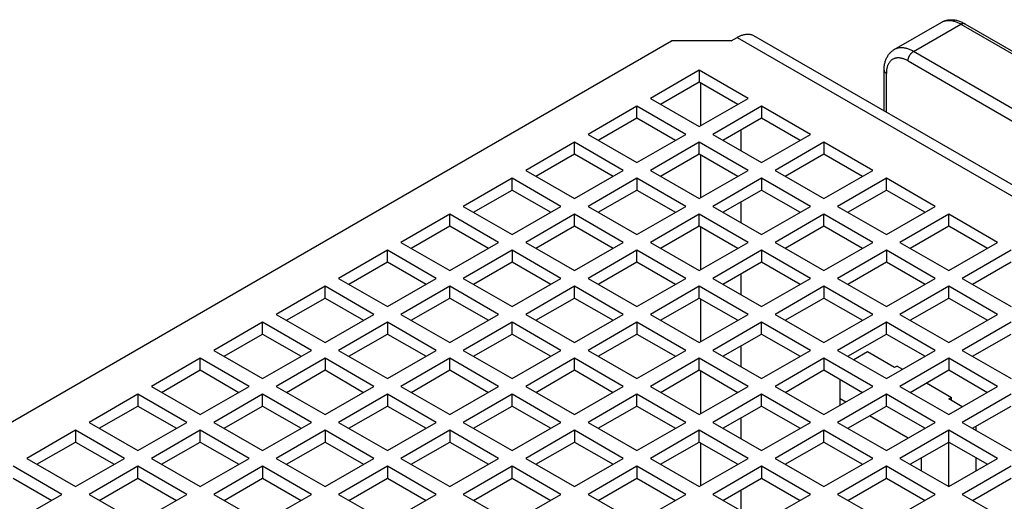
# Model space of a CAD drawing. Header units: inches. Extents: x 0 to 34, y 0 to 22.
# Tile 56 of 58: x 28.1 to 30.1, y 19.3 to 20.3. Entities that reach past the tile are written whole.
import ezdxf

# ---------------------------------------------------------------- set-up
doc = ezdxf.new("R2010")
doc.units = ezdxf.units.IN
doc.header["$LTSCALE"] = 1.87
doc.header["$MEASUREMENT"] = 0
doc.layers.get('0').update_dxf_attribs({"linetype": 'CONTINUOUS'})

msp = doc.modelspace()

# ---------------------------------------------------------------- linework, layer by layer
at = {"color": 7, "linetype": 'CONTINUOUS'}
for p, q in [((29.8973, 20.2764), (29.9948, 20.3327)), ((29.9367, 20.2725), (30.0341, 20.3288)), ((30.0341, 20.3288), (30.2568, 20.2002)), ((30.042, 20.3296), (30.2647, 20.201)), ((29.5623, 20.2942), (29.5748, 20.3015)), ((29.5748, 20.3015), (31.1226, 19.4078)), ((31.1571, 19.4112), (29.6092, 20.3049)), ((26.7218, 18.725), (29.4398, 20.2942)), ((29.5623, 20.2942), (29.4398, 20.2942)), ((30.1594, 20.1439), (29.9367, 20.2725)), ((29.9256, 20.2532), (30.1483, 20.1247)), ((29.4968, 20.234), (29.3966, 20.1761)), ((29.4968, 20.234), (29.4968, 20.2099)), ((29.5971, 20.1761), (29.4968, 20.234)), ((29.8764, 20.1506), (29.8764, 20.234)), ((29.881, 20.148), (29.881, 20.2275)), ((29.4175, 20.1641), (29.4968, 20.2099)), ((29.4968, 20.2099), (29.5762, 20.1641)), ((29.4996, 20.2083), (29.4996, 20.1198)), ((29.3966, 20.1761), (29.4968, 20.1182)), ((29.4968, 20.1182), (29.5971, 20.1761)), ((29.3688, 20.16), (29.2686, 20.1022)), ((29.3688, 20.1359), (29.3688, 20.16)), ((29.469, 20.1022), (29.3688, 20.16)), ((29.6249, 20.16), (29.5247, 20.1022)), ((29.6249, 20.16), (29.6249, 20.1359)), ((29.7251, 20.1022), (29.6249, 20.16)), ((29.2894, 20.0901), (29.3688, 20.1359)), ((29.3688, 20.1359), (29.4481, 20.0901)), ((29.5455, 20.0901), (29.6249, 20.1359)), ((29.6249, 20.1359), (29.7042, 20.0901)), ((29.2686, 20.1022), (29.3688, 20.0443)), ((29.3688, 20.0443), (29.469, 20.1022)), ((29.5247, 20.1022), (29.6249, 20.0443)), ((29.5831, 20.0684), (29.5831, 20.1118)), ((29.6249, 20.0443), (29.7251, 20.1022)), ((29.2407, 20.0861), (29.1405, 20.0282)), ((29.2407, 20.062), (29.2407, 20.0861)), ((29.3409, 20.0282), (29.2407, 20.0861)), ((29.4968, 20.0861), (29.3966, 20.0282)), ((29.4968, 20.062), (29.4968, 20.0861)), ((29.5971, 20.0282), (29.4968, 20.0861)), ((29.753, 20.0861), (29.6527, 20.0282)), ((29.753, 20.0861), (29.753, 20.062)), ((29.8532, 20.0282), (29.753, 20.0861)), ((29.1614, 20.0162), (29.2407, 20.062)), ((29.2407, 20.062), (29.3201, 20.0162)), ((29.4175, 20.0162), (29.4968, 20.062)), ((29.4968, 20.062), (29.5762, 20.0162)), ((29.4996, 20.0604), (29.4996, 19.972)), ((29.6736, 20.0162), (29.753, 20.062)), ((29.753, 20.062), (29.8323, 20.0162)), ((29.1405, 20.0282), (29.2407, 19.9704)), ((29.2407, 19.9704), (29.3409, 20.0282)), ((29.3966, 20.0282), (29.4968, 19.9704)), ((29.4968, 19.9704), (29.5971, 20.0282)), ((29.6527, 20.0282), (29.753, 19.9704)), ((29.753, 19.9704), (29.8532, 20.0282)), ((29.1127, 20.0122), (29.0124, 19.9543)), ((29.1127, 19.988), (29.1127, 20.0122)), ((29.2129, 19.9543), (29.1127, 20.0122)), ((29.3688, 20.0122), (29.2686, 19.9543)), ((29.3688, 20.0122), (29.3688, 19.988)), ((29.469, 19.9543), (29.3688, 20.0122)), ((29.6249, 20.0122), (29.5247, 19.9543)), ((29.6249, 20.0122), (29.6249, 19.988)), ((29.7251, 19.9543), (29.6249, 20.0122)), ((29.881, 20.0122), (29.7808, 19.9543)), ((29.881, 19.988), (29.881, 20.0122)), ((29.9812, 19.9543), (29.881, 20.0122)), ((29.0333, 19.9422), (29.1127, 19.988)), ((29.1127, 19.988), (29.192, 19.9422)), ((29.2894, 19.9422), (29.3688, 19.988)), ((29.3688, 19.988), (29.4481, 19.9422)), ((29.5455, 19.9422), (29.6249, 19.988)), ((29.6249, 19.988), (29.7042, 19.9422)), ((29.8017, 19.9422), (29.881, 19.988)), ((29.881, 19.988), (29.9604, 19.9422)), ((29.0124, 19.9543), (29.1127, 19.8964)), ((29.1127, 19.8964), (29.2129, 19.9543)), ((29.2686, 19.9543), (29.3688, 19.8964)), ((29.3688, 19.8964), (29.469, 19.9543)), ((29.5247, 19.9543), (29.6249, 19.8964)), ((29.5831, 19.9205), (29.5831, 19.9639)), ((29.6249, 19.8964), (29.7251, 19.9543)), ((29.7808, 19.9543), (29.881, 19.8964)), ((29.881, 19.8964), (29.9812, 19.9543)), ((28.9846, 19.9382), (28.8844, 19.8804)), ((28.9846, 19.9141), (28.9846, 19.9382)), ((29.0848, 19.8804), (28.9846, 19.9382)), ((29.2407, 19.9382), (29.1405, 19.8804)), ((29.2407, 19.9141), (29.2407, 19.9382)), ((29.3409, 19.8804), (29.2407, 19.9382)), ((29.4968, 19.9382), (29.3966, 19.8804)), ((29.4968, 19.9141), (29.4968, 19.9382)), ((29.5971, 19.8804), (29.4968, 19.9382)), ((29.753, 19.9382), (29.6527, 19.8804)), ((29.753, 19.9141), (29.753, 19.9382)), ((29.8532, 19.8804), (29.753, 19.9382)), ((30.0091, 19.9382), (29.9088, 19.8804)), ((30.0091, 19.9141), (30.0091, 19.9382)), ((30.1093, 19.8804), (30.0091, 19.9382)), ((28.9053, 19.8683), (28.9846, 19.9141)), ((28.9846, 19.9141), (29.0639, 19.8683)), ((29.1614, 19.8683), (29.2407, 19.9141)), ((29.2407, 19.9141), (29.3201, 19.8683)), ((29.4175, 19.8683), (29.4968, 19.9141)), ((29.4968, 19.9141), (29.5762, 19.8683)), ((29.6736, 19.8683), (29.753, 19.9141)), ((29.753, 19.9141), (29.8323, 19.8683)), ((29.9297, 19.8683), (30.0091, 19.9141)), ((30.0091, 19.9141), (30.0884, 19.8683)), ((29.4996, 19.9125), (29.4996, 19.8241)), ((28.8844, 19.8804), (28.9846, 19.8225)), ((28.9846, 19.8225), (29.0848, 19.8804)), ((29.1405, 19.8804), (29.2407, 19.8225)), ((29.2407, 19.8225), (29.3409, 19.8804)), ((29.3966, 19.8804), (29.4968, 19.8225)), ((29.4968, 19.8225), (29.5971, 19.8804)), ((29.6527, 19.8804), (29.753, 19.8225)), ((29.753, 19.8225), (29.8532, 19.8804)), ((29.9088, 19.8804), (30.0091, 19.8225)), ((30.0091, 19.8225), (30.1093, 19.8804)), ((28.8565, 19.8643), (28.7563, 19.8064)), ((28.8565, 19.8402), (28.8565, 19.8643)), ((28.9568, 19.8064), (28.8565, 19.8643)), ((29.1127, 19.8643), (29.0124, 19.8064)), ((29.1127, 19.8643), (29.1127, 19.8402)), ((29.2129, 19.8064), (29.1127, 19.8643)), ((29.3688, 19.8643), (29.2686, 19.8064)), ((29.3688, 19.8402), (29.3688, 19.8643)), ((29.469, 19.8064), (29.3688, 19.8643)), ((29.6249, 19.8643), (29.5247, 19.8064)), ((29.6249, 19.8643), (29.6249, 19.8402)), ((29.7251, 19.8064), (29.6249, 19.8643)), ((29.881, 19.8643), (29.7808, 19.8064)), ((29.881, 19.8643), (29.881, 19.8402)), ((29.9812, 19.8064), (29.881, 19.8643)), ((30.1371, 19.8643), (30.0369, 19.8064)), ((28.7772, 19.7944), (28.8565, 19.8402)), ((28.8565, 19.8402), (28.9359, 19.7944)), ((29.0333, 19.7944), (29.1127, 19.8402)), ((29.1127, 19.8402), (29.192, 19.7944)), ((29.2894, 19.7944), (29.3688, 19.8402)), ((29.3688, 19.8402), (29.4481, 19.7944)), ((29.5455, 19.7944), (29.6249, 19.8402)), ((29.6249, 19.8402), (29.7042, 19.7944)), ((29.8017, 19.7944), (29.881, 19.8402)), ((29.881, 19.8402), (29.9604, 19.7944)), ((30.0578, 19.7944), (30.1371, 19.8402)), ((29.5831, 19.7727), (29.5831, 19.8161)), ((28.7563, 19.8064), (28.8565, 19.7485)), ((28.8565, 19.7485), (28.9568, 19.8064)), ((29.0124, 19.8064), (29.1127, 19.7485)), ((29.1127, 19.7485), (29.2129, 19.8064)), ((29.2686, 19.8064), (29.3688, 19.7485)), ((29.3688, 19.7485), (29.469, 19.8064)), ((29.5247, 19.8064), (29.6249, 19.7485)), ((29.6249, 19.7485), (29.7251, 19.8064)), ((29.7808, 19.8064), (29.881, 19.7485)), ((29.881, 19.7485), (29.9812, 19.8064)), ((30.0369, 19.8064), (30.1371, 19.7485)), ((28.7285, 19.7903), (28.6283, 19.7325)), ((28.7285, 19.7662), (28.7285, 19.7903)), ((28.8287, 19.7325), (28.7285, 19.7903)), ((28.9846, 19.7903), (28.8844, 19.7325)), ((28.9846, 19.7662), (28.9846, 19.7903)), ((29.0848, 19.7325), (28.9846, 19.7903)), ((29.2407, 19.7903), (29.1405, 19.7325)), ((29.2407, 19.7662), (29.2407, 19.7903)), ((29.3409, 19.7325), (29.2407, 19.7903)), ((29.4968, 19.7903), (29.3966, 19.7325)), ((29.4968, 19.7662), (29.4968, 19.7903)), ((29.5971, 19.7325), (29.4968, 19.7903)), ((29.753, 19.7903), (29.6527, 19.7325)), ((29.753, 19.7903), (29.753, 19.7662)), ((29.8532, 19.7325), (29.753, 19.7903)), ((30.0091, 19.7903), (29.9088, 19.7325)), ((30.0091, 19.7662), (30.0091, 19.7903)), ((30.1093, 19.7325), (30.0091, 19.7903)), ((28.6491, 19.7204), (28.7285, 19.7662)), ((28.7285, 19.7662), (28.8078, 19.7204)), ((28.9053, 19.7204), (28.9846, 19.7662)), ((28.9846, 19.7662), (29.0639, 19.7204)), ((29.1614, 19.7204), (29.2407, 19.7662)), ((29.2407, 19.7662), (29.3201, 19.7204)), ((29.4175, 19.7204), (29.4968, 19.7662)), ((29.4968, 19.7662), (29.5762, 19.7204)), ((29.4996, 19.7646), (29.4996, 19.6762)), ((29.6736, 19.7204), (29.753, 19.7662)), ((29.753, 19.7662), (29.8323, 19.7204)), ((29.9297, 19.7204), (30.0091, 19.7662)), ((30.0091, 19.7662), (30.0884, 19.7204)), ((28.6283, 19.7325), (28.7285, 19.6746)), ((28.7285, 19.6746), (28.8287, 19.7325)), ((28.8844, 19.7325), (28.9846, 19.6746)), ((28.9846, 19.6746), (29.0848, 19.7325)), ((29.1405, 19.7325), (29.2407, 19.6746)), ((29.2407, 19.6746), (29.3409, 19.7325)), ((29.3966, 19.7325), (29.4968, 19.6746)), ((29.4968, 19.6746), (29.5971, 19.7325)), ((29.6527, 19.7325), (29.753, 19.6746)), ((29.753, 19.6746), (29.8532, 19.7325)), ((29.9088, 19.7325), (30.0091, 19.6746)), ((30.0091, 19.6746), (30.1093, 19.7325)), ((28.6004, 19.7164), (28.5002, 19.6585)), ((28.6004, 19.6923), (28.6004, 19.7164)), ((28.7006, 19.6585), (28.6004, 19.7164)), ((28.8565, 19.7164), (28.7563, 19.6585)), ((28.8565, 19.7164), (28.8565, 19.6923)), ((28.9568, 19.6585), (28.8565, 19.7164)), ((29.1127, 19.7164), (29.0124, 19.6585)), ((29.1127, 19.6923), (29.1127, 19.7164)), ((29.2129, 19.6585), (29.1127, 19.7164)), ((29.3688, 19.7164), (29.2686, 19.6585)), ((29.3688, 19.7164), (29.3688, 19.6923)), ((29.469, 19.6585), (29.3688, 19.7164)), ((29.6249, 19.7164), (29.5247, 19.6585)), ((29.6249, 19.6923), (29.6249, 19.7164)), ((29.7251, 19.6585), (29.6249, 19.7164)), ((29.881, 19.7164), (29.7808, 19.6585)), ((29.881, 19.6923), (29.881, 19.7164)), ((29.9812, 19.6585), (29.881, 19.7164)), ((30.1371, 19.7164), (30.0369, 19.6585)), ((28.5211, 19.6465), (28.6004, 19.6923)), ((28.6004, 19.6923), (28.6798, 19.6465)), ((28.7772, 19.6465), (28.8565, 19.6923)), ((28.8565, 19.6923), (28.9359, 19.6465)), ((29.0333, 19.6465), (29.1127, 19.6923)), ((29.1127, 19.6923), (29.192, 19.6465)), ((29.2894, 19.6465), (29.3688, 19.6923)), ((29.3688, 19.6923), (29.4481, 19.6465)), ((29.5455, 19.6465), (29.6249, 19.6923)), ((29.6249, 19.6923), (29.7042, 19.6465)), ((29.8017, 19.6465), (29.881, 19.6923)), ((29.881, 19.6923), (29.9604, 19.6465)), ((30.0578, 19.6465), (30.1371, 19.6923)), ((28.5002, 19.6585), (28.6004, 19.6007)), ((28.6004, 19.6007), (28.7006, 19.6585)), ((28.7563, 19.6585), (28.8565, 19.6007)), ((28.8565, 19.6007), (28.9568, 19.6585)), ((29.0124, 19.6585), (29.1127, 19.6007)), ((29.1127, 19.6007), (29.2129, 19.6585)), ((29.2686, 19.6585), (29.3688, 19.6007)), ((29.3688, 19.6007), (29.469, 19.6585)), ((29.5247, 19.6585), (29.6249, 19.6007)), ((29.5831, 19.6248), (29.5831, 19.6682)), ((29.6249, 19.6007), (29.7251, 19.6585)), ((29.7808, 19.6585), (29.881, 19.6007)), ((29.842, 19.6554), (29.8141, 19.6393)), ((29.8977, 19.6232), (29.842, 19.6554)), ((29.881, 19.6007), (29.9812, 19.6585)), ((30.0369, 19.6585), (30.1371, 19.6007)), ((28.4724, 19.6425), (28.3721, 19.5846)), ((28.4724, 19.6184), (28.4724, 19.6425)), ((28.5726, 19.5846), (28.4724, 19.6425)), ((28.7285, 19.6425), (28.6283, 19.5846)), ((28.7285, 19.6425), (28.7285, 19.6184)), ((28.8287, 19.5846), (28.7285, 19.6425)), ((28.9846, 19.6425), (28.8844, 19.5846)), ((28.9846, 19.6184), (28.9846, 19.6425)), ((29.0848, 19.5846), (28.9846, 19.6425)), ((29.2407, 19.6425), (29.1405, 19.5846)), ((29.2407, 19.6184), (29.2407, 19.6425)), ((29.3409, 19.5846), (29.2407, 19.6425)), ((29.4968, 19.6425), (29.3966, 19.5846)), ((29.4968, 19.6184), (29.4968, 19.6425)), ((29.5971, 19.5846), (29.4968, 19.6425)), ((29.753, 19.6425), (29.6527, 19.5846)), ((29.753, 19.6425), (29.753, 19.6184)), ((29.8532, 19.5846), (29.753, 19.6425)), ((30.0091, 19.6425), (29.9088, 19.5846)), ((30.0091, 19.6425), (30.0091, 19.6184)), ((30.1093, 19.5846), (30.0091, 19.6425)), ((28.393, 19.5725), (28.4724, 19.6184)), ((28.4724, 19.6184), (28.5517, 19.5725)), ((28.6491, 19.5725), (28.7285, 19.6184)), ((28.7285, 19.6184), (28.8078, 19.5725)), ((28.9053, 19.5725), (28.9846, 19.6184)), ((28.9846, 19.6184), (29.0639, 19.5725)), ((29.1614, 19.5725), (29.2407, 19.6184)), ((29.2407, 19.6184), (29.3201, 19.5725)), ((29.4175, 19.5725), (29.4968, 19.6184)), ((29.4968, 19.6184), (29.5762, 19.5725)), ((29.4996, 19.6167), (29.4996, 19.5283)), ((29.6736, 19.5725), (29.753, 19.6184)), ((29.753, 19.6184), (29.8323, 19.5725)), ((29.9033, 19.6264), (29.8977, 19.6232)), ((29.9033, 19.6264), (29.9145, 19.62)), ((29.9297, 19.5725), (30.0091, 19.6184)), ((30.0091, 19.6184), (30.0884, 19.5725)), ((29.7864, 19.546), (29.7864, 19.5991)), ((29.9632, 19.5919), (30.0146, 19.5621)), ((28.3721, 19.5846), (28.4724, 19.5267)), ((28.4724, 19.5267), (28.5726, 19.5846)), ((28.6283, 19.5846), (28.7285, 19.5267)), ((28.7285, 19.5267), (28.8287, 19.5846)), ((28.8844, 19.5846), (28.9846, 19.5267)), ((28.9846, 19.5267), (29.0848, 19.5846)), ((29.1405, 19.5846), (29.2407, 19.5267)), ((29.2407, 19.5267), (29.3409, 19.5846)), ((29.3966, 19.5846), (29.4968, 19.5267)), ((29.4968, 19.5267), (29.5971, 19.5846)), ((29.6527, 19.5846), (29.753, 19.5267)), ((29.753, 19.5267), (29.8532, 19.5846)), ((29.9088, 19.5846), (30.0091, 19.5267)), ((30.0091, 19.5267), (30.1093, 19.5846)), ((28.3443, 19.5685), (28.2441, 19.5107)), ((28.3443, 19.5685), (28.3443, 19.5444)), ((28.4445, 19.5107), (28.3443, 19.5685)), ((28.6004, 19.5685), (28.5002, 19.5107)), ((28.6004, 19.5444), (28.6004, 19.5685)), ((28.7006, 19.5107), (28.6004, 19.5685)), ((28.8565, 19.5685), (28.7563, 19.5107)), ((28.8565, 19.5685), (28.8565, 19.5444)), ((28.9568, 19.5107), (28.8565, 19.5685)), ((29.1127, 19.5685), (29.0124, 19.5107)), ((29.1127, 19.5444), (29.1127, 19.5685)), ((29.2129, 19.5107), (29.1127, 19.5685)), ((29.3688, 19.5685), (29.2686, 19.5107)), ((29.3688, 19.5444), (29.3688, 19.5685)), ((29.469, 19.5107), (29.3688, 19.5685)), ((29.6249, 19.5685), (29.5247, 19.5107)), ((29.6249, 19.5444), (29.6249, 19.5685)), ((29.7251, 19.5107), (29.6249, 19.5685)), ((29.881, 19.5685), (29.7808, 19.5107)), ((29.7975, 19.5525), (29.7864, 19.5589)), ((29.881, 19.5444), (29.881, 19.5685)), ((29.9812, 19.5107), (29.881, 19.5685)), ((30.0091, 19.5589), (30.0146, 19.5621)), ((30.037, 19.5428), (30.0091, 19.5589)), ((30.0146, 19.5557), (30.0146, 19.5621)), ((30.1371, 19.5685), (30.0369, 19.5107)), ((28.265, 19.4986), (28.3443, 19.5444)), ((28.3443, 19.5444), (28.4236, 19.4986)), ((28.5211, 19.4986), (28.6004, 19.5444)), ((28.6004, 19.5444), (28.6798, 19.4986)), ((28.7772, 19.4986), (28.8565, 19.5444)), ((28.8565, 19.5444), (28.9359, 19.4986)), ((29.0333, 19.4986), (29.1127, 19.5444)), ((29.1127, 19.5444), (29.192, 19.4986)), ((29.2894, 19.4986), (29.3688, 19.5444)), ((29.3688, 19.5444), (29.4481, 19.4986)), ((29.5455, 19.4986), (29.6249, 19.5444)), ((29.6249, 19.5444), (29.7042, 19.4986)), ((29.8017, 19.4986), (29.881, 19.5444)), ((29.881, 19.5444), (29.9604, 19.4986)), ((30.0578, 19.4986), (30.1371, 19.5444)), ((28.2441, 19.5107), (28.3443, 19.4528)), ((28.3443, 19.4528), (28.4445, 19.5107)), ((28.5002, 19.5107), (28.6004, 19.4528)), ((28.6004, 19.4528), (28.7006, 19.5107)), ((28.7563, 19.5107), (28.8565, 19.4528)), ((28.8565, 19.4528), (28.9568, 19.5107)), ((29.0124, 19.5107), (29.1127, 19.4528)), ((29.1127, 19.4528), (29.2129, 19.5107)), ((29.2686, 19.5107), (29.3688, 19.4528)), ((29.3688, 19.4528), (29.469, 19.5107)), ((29.5247, 19.5107), (29.6249, 19.4528)), ((29.5831, 19.4769), (29.5831, 19.5203)), ((29.6249, 19.4528), (29.7251, 19.5107)), ((29.7808, 19.5107), (29.881, 19.4528)), ((29.9256, 19.4785), (29.8463, 19.5243)), ((29.881, 19.4528), (29.9812, 19.5107)), ((30.0369, 19.5107), (30.1371, 19.4528)), ((28.2162, 19.4946), (28.116, 19.4367)), ((28.2162, 19.4946), (28.2162, 19.4705)), ((28.3165, 19.4367), (28.2162, 19.4946)), ((28.4724, 19.4946), (28.3721, 19.4367)), ((28.4724, 19.4705), (28.4724, 19.4946)), ((28.5726, 19.4367), (28.4724, 19.4946)), ((28.7285, 19.4946), (28.6283, 19.4367)), ((28.7285, 19.4946), (28.7285, 19.4705)), ((28.8287, 19.4367), (28.7285, 19.4946)), ((28.9846, 19.4946), (28.8844, 19.4367)), ((28.9846, 19.4946), (28.9846, 19.4705)), ((29.0848, 19.4367), (28.9846, 19.4946)), ((29.2407, 19.4946), (29.1405, 19.4367)), ((29.2407, 19.4946), (29.2407, 19.4705)), ((29.3409, 19.4367), (29.2407, 19.4946)), ((29.4968, 19.4946), (29.3966, 19.4367)), ((29.4968, 19.4705), (29.4968, 19.4946)), ((29.5971, 19.4367), (29.4968, 19.4946)), ((29.753, 19.4946), (29.6527, 19.4367)), ((29.753, 19.4705), (29.753, 19.4946)), ((29.8532, 19.4367), (29.753, 19.4946)), ((30.0091, 19.4946), (29.9088, 19.4367)), ((30.0091, 19.3789), (30.0091, 19.4946)), ((30.1093, 19.4367), (30.0091, 19.4946)), ((30.0647, 19.5026), (30.0647, 19.4946)), ((28.1369, 19.4247), (28.2162, 19.4705)), ((28.2162, 19.4705), (28.2956, 19.4247)), ((28.393, 19.4247), (28.4724, 19.4705)), ((28.4724, 19.4705), (28.5517, 19.4247)), ((28.6491, 19.4247), (28.7285, 19.4705)), ((28.7285, 19.4705), (28.8078, 19.4247)), ((28.9053, 19.4247), (28.9846, 19.4705)), ((28.9846, 19.4705), (29.0639, 19.4247)), ((29.1614, 19.4247), (29.2407, 19.4705)), ((29.2407, 19.4705), (29.3201, 19.4247)), ((29.4175, 19.4247), (29.4968, 19.4705)), ((29.4968, 19.4705), (29.5762, 19.4247)), ((29.4996, 19.4689), (29.4996, 19.3805)), ((29.6736, 19.4247), (29.753, 19.4705)), ((29.753, 19.4705), (29.8323, 19.4247)), ((29.9297, 19.4247), (30.0091, 19.4705)), ((30.0091, 19.4705), (30.0884, 19.4247)), ((28.116, 19.4367), (28.2162, 19.3789)), ((28.2162, 19.3789), (28.3165, 19.4367)), ((28.3721, 19.4367), (28.4724, 19.3789)), ((28.4724, 19.3789), (28.5726, 19.4367)), ((28.6283, 19.4367), (28.7285, 19.3789)), ((28.7285, 19.3789), (28.8287, 19.4367)), ((28.8844, 19.4367), (28.9846, 19.3789)), ((28.9846, 19.3789), (29.0848, 19.4367)), ((29.1405, 19.4367), (29.2407, 19.3789)), ((29.2407, 19.3789), (29.3409, 19.4367)), ((29.3966, 19.4367), (29.4968, 19.3789)), ((29.4968, 19.3789), (29.5971, 19.4367)), ((29.6527, 19.4367), (29.753, 19.3789)), ((29.753, 19.3789), (29.8532, 19.4367)), ((29.9088, 19.4367), (30.0091, 19.3789)), ((29.9534, 19.411), (29.9534, 19.4383)), ((30.0091, 19.3789), (30.1093, 19.4367)), ((30.0647, 19.4383), (30.0647, 19.411)), ((28.1884, 19.3628), (28.0882, 19.4206)), ((28.3443, 19.4206), (28.2441, 19.3628)), ((28.3443, 19.3965), (28.3443, 19.4206)), ((28.4445, 19.3628), (28.3443, 19.4206)), ((28.6004, 19.4206), (28.5002, 19.3628)), ((28.6004, 19.4206), (28.6004, 19.3965)), ((28.7006, 19.3628), (28.6004, 19.4206)), ((28.8565, 19.4206), (28.7563, 19.3628)), ((28.8565, 19.4206), (28.8565, 19.3965)), ((28.9568, 19.3628), (28.8565, 19.4206)), ((29.1127, 19.4206), (29.0124, 19.3628)), ((29.1127, 19.3965), (29.1127, 19.4206)), ((29.2129, 19.3628), (29.1127, 19.4206)), ((29.3688, 19.4206), (29.2686, 19.3628)), ((29.3688, 19.4206), (29.3688, 19.3965)), ((29.469, 19.3628), (29.3688, 19.4206)), ((29.6249, 19.4206), (29.5247, 19.3628)), ((29.6249, 19.4206), (29.6249, 19.3965)), ((29.7251, 19.3628), (29.6249, 19.4206)), ((29.881, 19.4206), (29.7808, 19.3628)), ((29.881, 19.3965), (29.881, 19.4206)), ((29.9812, 19.3628), (29.881, 19.4206)), ((30.1371, 19.4206), (30.0369, 19.3628)), ((28.0882, 19.3965), (28.1675, 19.3507)), ((28.265, 19.3507), (28.3443, 19.3965)), ((28.3443, 19.3965), (28.4236, 19.3507)), ((28.5211, 19.3507), (28.6004, 19.3965)), ((28.6004, 19.3965), (28.6798, 19.3507)), ((28.7772, 19.3507), (28.8565, 19.3965)), ((28.8565, 19.3965), (28.9359, 19.3507)), ((29.0333, 19.3507), (29.1127, 19.3965)), ((29.1127, 19.3965), (29.192, 19.3507)), ((29.2894, 19.3507), (29.3688, 19.3965)), ((29.3688, 19.3965), (29.4481, 19.3507)), ((29.5455, 19.3507), (29.6249, 19.3965)), ((29.6249, 19.3965), (29.7042, 19.3507)), ((29.8017, 19.3507), (29.881, 19.3965)), ((29.881, 19.3965), (29.9604, 19.3507)), ((30.0578, 19.3507), (30.1371, 19.3965)), ((29.5831, 19.329), (29.5831, 19.3724)), ((28.0882, 19.3049), (28.1884, 19.3628)), ((28.2441, 19.3628), (28.3443, 19.3049)), ((28.3443, 19.3049), (28.4445, 19.3628)), ((28.5002, 19.3628), (28.6004, 19.3049)), ((28.6004, 19.3049), (28.7006, 19.3628)), ((28.7563, 19.3628), (28.8565, 19.3049)), ((28.8565, 19.3049), (28.9568, 19.3628)), ((29.0124, 19.3628), (29.1127, 19.3049)), ((29.1127, 19.3049), (29.2129, 19.3628)), ((29.2686, 19.3628), (29.3688, 19.3049)), ((29.3688, 19.3049), (29.469, 19.3628)), ((29.5247, 19.3628), (29.6249, 19.3049)), ((29.6249, 19.3049), (29.7251, 19.3628)), ((29.7808, 19.3628), (29.881, 19.3049)), ((29.881, 19.3049), (29.9812, 19.3628)), ((30.0369, 19.3628), (30.1371, 19.3049))]:
    msp.add_line(p, q, dxfattribs=at)
for points, knots in [([(29.9948, 20.3327), (29.9956, 20.3332), (29.9974, 20.3341), (30.0003, 20.3353), (30.0032, 20.3363), (30.0063, 20.337), (30.0095, 20.3375), (30.0128, 20.3378), (30.0162, 20.3378), (30.0198, 20.3375), (30.0234, 20.3369), (30.0271, 20.336), (30.0308, 20.3348), (30.0346, 20.3334), (30.0383, 20.3316), (30.0408, 20.3303), (30.042, 20.3296)], [0, 0, 0, 0, 0.061274, 0.122979, 0.185368, 0.248975, 0.31401, 0.380764, 0.449606, 0.52093, 0.594736, 0.671101, 0.749988, 0.831249, 0.914669, 1, 1, 1, 1]), ([(29.9948, 20.3327), (29.9955, 20.3332), (29.9972, 20.334), (29.9998, 20.335), (30.0025, 20.3357), (30.0053, 20.3362), (30.0083, 20.3364), (30.0113, 20.3364), (30.0144, 20.3361), (30.0176, 20.3355), (30.0208, 20.3346), (30.0241, 20.3336), (30.0275, 20.3322), (30.0308, 20.3306), (30.033, 20.3294), (30.0341, 20.3288)], [0, 0, 0, 0, 0.066399, 0.133233, 0.20101, 0.270161, 0.341074, 0.414082, 0.489462, 0.567433, 0.648156, 0.73174, 0.818241, 0.907671, 1, 1, 1, 1]), ([(30.0341, 20.3288), (30.0345, 20.329), (30.0351, 20.3293), (30.0361, 20.3298), (30.0371, 20.3301), (30.0381, 20.3303), (30.0391, 20.3303), (30.04, 20.3303), (30.0408, 20.3301), (30.0415, 20.3298), (30.0419, 20.3296), (30.042, 20.3296)], [0, 0, 0, 0, 0.140065, 0.273305, 0.39973, 0.519604, 0.633478, 0.742214, 0.846987, 0.949251, 1, 1, 1, 1]), ([(29.5748, 20.3015), (29.5758, 20.3021), (29.5778, 20.3031), (29.5808, 20.3046), (29.5839, 20.3058), (29.5869, 20.3067), (29.5898, 20.3075), (29.5927, 20.3079), (29.5955, 20.3081), (29.5982, 20.3081), (29.6009, 20.3078), (29.6034, 20.3073), (29.6058, 20.3065), (29.6078, 20.3057), (29.6089, 20.3051), (29.6092, 20.3049)], [0, 0, 0, 0, 0.095952, 0.188813, 0.278426, 0.364965, 0.448384, 0.528853, 0.606612, 0.681817, 0.75493, 0.826247, 0.896257, 0.965498, 1, 1, 1, 1]), ([(29.9367, 20.2725), (29.9356, 20.2732), (29.9334, 20.2744), (29.93, 20.276), (29.9267, 20.2773), (29.9234, 20.2784), (29.9202, 20.2792), (29.917, 20.2798), (29.9139, 20.2801), (29.9108, 20.2802), (29.9079, 20.2799), (29.9051, 20.2795), (29.9023, 20.2787), (29.8998, 20.2777), (29.8981, 20.2769), (29.8973, 20.2764)], [0, 0, 0, 0, 0.092329, 0.181759, 0.26826, 0.351844, 0.432567, 0.510538, 0.585918, 0.658926, 0.729839, 0.79899, 0.866767, 0.933601, 1, 1, 1, 1]), ([(29.8764, 20.234), (29.8764, 20.2354), (29.8765, 20.2382), (29.8768, 20.2423), (29.8775, 20.2463), (29.8783, 20.2501), (29.8794, 20.2537), (29.8807, 20.2571), (29.8822, 20.2603), (29.8839, 20.2633), (29.8857, 20.2661), (29.8878, 20.2686), (29.8899, 20.2709), (29.8922, 20.273), (29.8947, 20.2748), (29.8964, 20.2759), (29.8973, 20.2764)], [0, 0, 0, 0, 0.085693, 0.169099, 0.250258, 0.328997, 0.405172, 0.47877, 0.549889, 0.618546, 0.685172, 0.750152, 0.813791, 0.87633, 0.93831, 1, 1, 1, 1]), ([(29.9256, 20.2532), (29.9246, 20.2538), (29.9228, 20.2548), (29.92, 20.2561), (29.9173, 20.2572), (29.9145, 20.258), (29.9118, 20.2587), (29.9092, 20.2591), (29.9066, 20.2593), (29.9041, 20.2593), (29.9017, 20.2591), (29.8994, 20.2586), (29.8972, 20.2579), (29.895, 20.257), (29.8931, 20.2558), (29.8912, 20.2544), (29.8895, 20.2529), (29.8879, 20.2511), (29.8865, 20.2491), (29.8852, 20.247), (29.8841, 20.2446), (29.8831, 20.2421), (29.8824, 20.2395), (29.8818, 20.2367), (29.8813, 20.2337), (29.8811, 20.2307), (29.881, 20.2286), (29.881, 20.2275)], [0, 0, 0, 0, 0.047618, 0.09391, 0.138769, 0.182122, 0.22393, 0.264214, 0.303097, 0.34075, 0.377347, 0.413066, 0.448118, 0.482759, 0.51726, 0.5519, 0.586952, 0.62267, 0.659265, 0.696917, 0.735798, 0.77608, 0.817886, 0.861237, 0.906094, 0.952384, 1, 1, 1, 1]), ([(29.9256, 20.2532), (29.9256, 20.2537), (29.9256, 20.2545), (29.9257, 20.2557), (29.926, 20.257), (29.9263, 20.2583), (29.9267, 20.2597), (29.9272, 20.261), (29.9278, 20.2623), (29.9284, 20.2636), (29.9292, 20.2649), (29.93, 20.2661), (29.9308, 20.2672), (29.9317, 20.2683), (29.9326, 20.2693), (29.9336, 20.2703), (29.9346, 20.2711), (29.9356, 20.2719), (29.9363, 20.2723), (29.9367, 20.2725)], [0, 0, 0, 0, 0.052482, 0.107191, 0.163934, 0.222468, 0.282517, 0.343772, 0.405906, 0.468572, 0.531417, 0.594084, 0.656218, 0.717475, 0.777524, 0.83606, 0.892804, 0.947516, 1, 1, 1, 1]), ([(29.8764, 20.234), (29.8764, 20.2338), (29.8764, 20.2334), (29.8765, 20.2327), (29.8768, 20.2319), (29.8772, 20.2311), (29.8777, 20.2303), (29.8784, 20.2295), (29.8792, 20.2288), (29.88, 20.2281), (29.8807, 20.2277), (29.881, 20.2275)], [0, 0, 0, 0, 0.050707, 0.15298, 0.257761, 0.366504, 0.480383, 0.600261, 0.72669, 0.859933, 1, 1, 1, 1])]:
    msp.add_open_spline(points, degree=3, knots=knots, dxfattribs=at)

doc.saveas('drawing.dxf')
